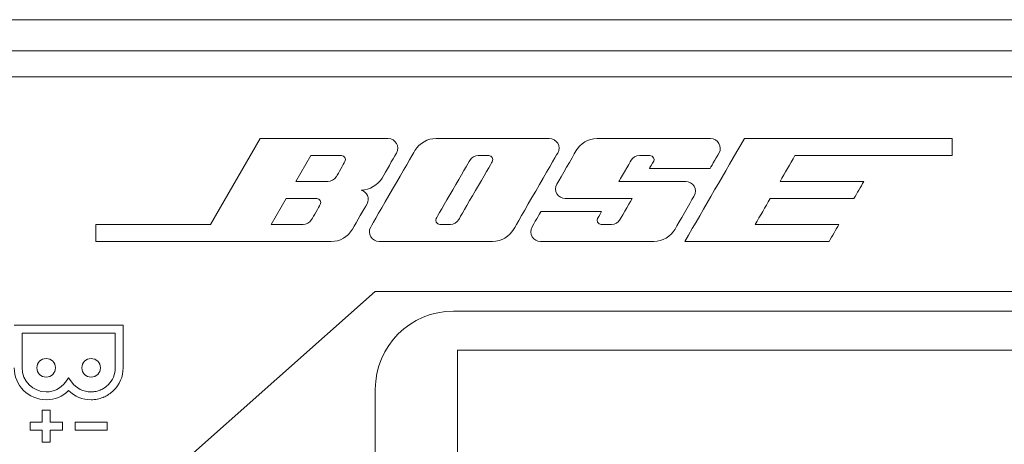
# Model space of a CAD drawing. Header units: millimetres. Extents: x 0 to 2122, y 0 to 1639.
# Tile 66 of 85: x 1835 to 1872, y 855 to 871. Entities that reach past the tile are written whole.
import ezdxf

# ---------------------------------------------------------------- set-up
doc = ezdxf.new("R2010")
doc.units = ezdxf.units.MM
doc.layers.add('1', color=7, linetype='Continuous', true_color=0xffffff)
doc.layers.add('2', color=7, linetype='Continuous', true_color=0xffffff)

msp = doc.modelspace()

# ---------------------------------------------------------------- linework, layer by layer
at = {"layer": '1', "color": 7, "linetype": 'Continuous', "lineweight": 13}
for p, q in [((1891.361, 871.022), (1476.361, 871.022)), ((1891.361, 869.822), (1476.361, 869.822)), ((1891.261, 868.822), (1476.461, 868.822)), ((1848.211, 860.572), (1839.911, 853.213)), ((1878.511, 860.572), (1848.211, 860.572)), ((1851.211, 859.822), (1875.511, 859.822)), ((1851.361, 858.322), (1851.361, 844.822)), ((1875.361, 858.322), (1851.361, 858.322)), ((1848.211, 841.822), (1848.211, 856.822))]:
    msp.add_line(p, q, dxfattribs=at)
at = {"layer": '1', "color": 7, "linetype": 'Continuous', "lineweight": 13, "extrusion": (0, 0, -1)}
msp.add_arc((-1851.211, 856.822), 3, 0, 90, dxfattribs=at)
at = {"layer": '2', "color": 7, "linetype": 'Continuous', "lineweight": 13}
for points in [[(1843.793, 866.455), (1843.793, 866.455), (1841.885, 863.155), (1841.885, 863.155)], [(1848.7, 866.455), (1848.414, 866.455), (1843.793, 866.455), (1843.793, 866.455)], [(1849.021, 865.894), (1849.162, 866.142), (1848.989, 866.455), (1848.7, 866.455)], [(1855.216, 865.896), (1855.361, 866.149), (1855.177, 866.455), (1854.888, 866.455)], [(1856.729, 866.455), (1856.38, 866.455), (1856.077, 866.255), (1855.922, 865.989)], [(1862.385, 866.455), (1861.622, 865.136), (1860.86, 863.817), (1860.098, 862.497)], [(1870.361, 866.455), (1867.702, 866.455), (1865.043, 866.455), (1862.385, 866.455)], [(1870.361, 865.799), (1870.361, 866.018), (1870.361, 866.236), (1870.361, 866.455)], [(1849.73, 865.994), (1849.565, 865.702), (1848.185, 863.313), (1848.033, 863.054)], [(1845.162, 864.806), (1845.162, 864.806), (1845.737, 865.798), (1845.737, 865.798)], [(1847.046, 865.566), (1846.989, 865.463), (1846.792, 865.124), (1846.714, 864.99)], [(1848.471, 864.937), (1848.626, 865.208), (1848.877, 865.646), (1849.021, 865.894)], [(1850.549, 863.384), (1850.598, 863.47), (1851.766, 865.492), (1851.84, 865.616)], [(1853.523, 862.96), (1853.674, 863.224), (1855.071, 865.645), (1855.216, 865.896)], [(1857.566, 864.805), (1857.566, 864.805), (1857.985, 865.532), (1858.038, 865.627)], [(1858.903, 865.581), (1858.86, 865.507), (1858.74, 865.302), (1858.74, 865.302)], [(1861.065, 865.302), (1861.065, 865.302), (1861.284, 865.682), (1861.414, 865.906)], [(1863.753, 864.805), (1863.945, 865.137), (1864.137, 865.468), (1864.328, 865.799)], [(1864.328, 865.799), (1866.339, 865.799), (1868.35, 865.799), (1870.361, 865.799)], [(1858.74, 865.302), (1858.74, 865.302), (1861.065, 865.302), (1861.065, 865.302)], [(1847.67, 864.476), (1847.991, 864.476), (1848.312, 864.666), (1848.471, 864.937)], [(1866.971, 864.805), (1865.898, 864.805), (1864.826, 864.805), (1863.753, 864.805)], [(1866.59, 864.147), (1866.717, 864.366), (1866.844, 864.586), (1866.971, 864.805)], [(1844.209, 863.155), (1844.209, 863.155), (1844.784, 864.147), (1844.784, 864.147)], [(1858.074, 864.147), (1858.074, 864.147), (1857.685, 863.477), (1857.611, 863.349)], [(1862.801, 863.155), (1862.992, 863.485), (1863.184, 863.816), (1863.376, 864.147)], [(1863.376, 864.147), (1864.447, 864.147), (1865.518, 864.147), (1866.59, 864.147)], [(1846.093, 863.914), (1846.037, 863.812), (1845.839, 863.473), (1845.762, 863.338)], [(1854.57, 863.651), (1854.57, 863.651), (1854.391, 863.339), (1854.235, 863.066)], [(1856.899, 863.651), (1856.899, 863.651), (1854.57, 863.651), (1854.57, 863.651)], [(1856.744, 863.385), (1856.793, 863.472), (1856.899, 863.651), (1856.899, 863.651)], [(1841.885, 863.155), (1841.885, 863.155), (1837.475, 863.154), (1837.475, 863.154)], [(1837.475, 863.154), (1837.475, 863.154), (1837.475, 862.497), (1837.475, 862.497)], [(1866.015, 863.155), (1864.943, 863.155), (1863.872, 863.155), (1862.801, 863.155)], [(1865.637, 862.497), (1865.763, 862.716), (1865.889, 862.936), (1866.015, 863.155)], [(1860.098, 862.497), (1861.945, 862.497), (1863.791, 862.497), (1865.637, 862.497)], [(1838.159, 859.281), (1838.159, 859.281), (1834.342, 859.281), (1834.342, 859.281)], [(1838.526, 859.281), (1838.526, 859.281), (1838.159, 859.281), (1838.159, 859.281)], [(1834.646, 858.978), (1834.646, 858.978), (1838.223, 858.978), (1838.223, 858.978)], [(1838.223, 858.978), (1838.223, 858.978), (1838.223, 857.642), (1838.223, 857.642)], [(1838.223, 857.642), (1838.223, 857.392), (1838.12, 857.164), (1837.958, 856.998)], [(1836.434, 857.253), (1836.434, 857.253), (1836.311, 857.09), (1836.311, 857.09)], [(1836.554, 857.09), (1836.554, 857.09), (1836.434, 857.253), (1836.434, 857.253)], [(1837.81, 856.874), (1837.764, 856.844), (1837.718, 856.818), (1837.665, 856.796)], [(1837.821, 856.881), (1837.817, 856.879), (1837.814, 856.876), (1837.81, 856.874)], [(1837.933, 856.975), (1837.898, 856.94), (1837.859, 856.909), (1837.821, 856.881)], [(1837.958, 856.998), (1837.951, 856.99), (1837.941, 856.982), (1837.933, 856.975)], [(1837.489, 856.738), (1837.482, 856.737), (1837.475, 856.736), (1837.468, 856.734)], [(1837.648, 856.787), (1837.595, 856.766), (1837.545, 856.75), (1837.489, 856.738)], [(1837.542, 856.439), (1837.612, 856.454), (1837.679, 856.475), (1837.746, 856.501)], [(1837.665, 856.796), (1837.658, 856.793), (1837.651, 856.79), (1837.648, 856.787)], [(1837.746, 856.501), (1837.754, 856.504), (1837.764, 856.507), (1837.771, 856.511)], [(1837.771, 856.511), (1837.838, 856.538), (1837.898, 856.571), (1837.958, 856.61)], [(1837.958, 856.61), (1837.965, 856.614), (1837.972, 856.618), (1837.979, 856.623)], [(1837.979, 856.623), (1838.043, 856.666), (1838.103, 856.715), (1838.159, 856.769)], [(1838.159, 856.769), (1838.159, 856.769), (1838.159, 856.77), (1838.159, 856.77)], [(1837.528, 856.437), (1837.531, 856.438), (1837.535, 856.438), (1837.542, 856.439)], [(1835.422, 855.549), (1835.422, 855.706), (1835.422, 855.862), (1835.422, 856.018)], [(1835.422, 856.018), (1835.522, 856.018), (1835.622, 856.018), (1835.722, 856.018)], [(1835.722, 856.018), (1835.722, 855.862), (1835.722, 855.706), (1835.722, 855.549)], [(1834.952, 855.25), (1834.952, 855.35), (1834.952, 855.45), (1834.952, 855.549)], [(1834.952, 855.549), (1835.109, 855.549), (1835.265, 855.549), (1835.422, 855.549)], [(1835.722, 855.549), (1835.878, 855.549), (1836.034, 855.549), (1836.191, 855.549)], [(1836.191, 855.549), (1836.191, 855.45), (1836.191, 855.35), (1836.191, 855.25)], [(1837.916, 855.548), (1837.503, 855.548), (1837.09, 855.548), (1836.678, 855.548)], [(1836.678, 855.548), (1836.678, 855.449), (1836.678, 855.349), (1836.678, 855.25)], [(1837.916, 855.25), (1837.916, 855.349), (1837.916, 855.449), (1837.916, 855.548)], [(1835.422, 855.25), (1835.265, 855.25), (1835.109, 855.25), (1834.952, 855.25)], [(1835.422, 854.78), (1835.422, 854.937), (1835.422, 855.093), (1835.422, 855.25)], [(1836.191, 855.25), (1836.034, 855.25), (1835.878, 855.25), (1835.722, 855.25)], [(1835.722, 855.25), (1835.722, 855.093), (1835.722, 854.937), (1835.722, 854.78)], [(1836.678, 855.25), (1837.09, 855.25), (1837.503, 855.25), (1837.916, 855.25)], [(1835.722, 854.78), (1835.622, 854.78), (1835.522, 854.78), (1835.422, 854.78)]]:
    msp.add_open_spline(points, degree=3, dxfattribs=at)
for points, knots in [([(1854.888, 866.455), (1854.599, 866.455), (1850.859, 866.455), (1850.542, 866.455), (1850.228, 866.455), (1849.9, 866.285), (1849.73, 865.994)], [0, 0, 0, 0, 0.125, 0.125, 0.125, 0.25, 0.25, 0.25, 0.25]), ([(1861.414, 865.906), (1861.541, 866.13), (1861.383, 866.455), (1861.083, 866.455), (1860.786, 866.455), (1857.079, 866.455), (1856.729, 866.455)], [0.92307692, 0.92307692, 0.92307692, 0.92307692, 0.96153846, 0.96153846, 0.96153846, 1, 1, 1, 1]), ([(1855.922, 865.989), (1855.77, 865.724), (1855.339, 864.973), (1855.029, 864.44), (1855.23, 864.147), (1855.78, 864.147), (1858.074, 864.147), (1858.074, 864.147)], [0.0384615, 0.0384615, 0.0384615, 0.0384615, 0.0769231, 0.0769231, 0.1153846, 0.1153846, 0.1538462, 0.1538462, 0.1538462, 0.1538462]), ([(1845.737, 865.798), (1845.737, 865.798), (1846.788, 865.798), (1846.912, 865.798), (1847.032, 865.798), (1847.102, 865.668), (1847.046, 865.566)], [0.6666667, 0.6666667, 0.6666667, 0.6666667, 0.8333333, 0.8333333, 0.8333333, 1, 1, 1, 1]), ([(1852.701, 865.564), (1852.637, 865.457), (1851.48, 863.455), (1851.353, 863.23), (1851.226, 863.155), (1850.958, 863.155), (1850.817, 863.155), (1850.69, 863.155), (1850.559, 863.155), (1850.499, 863.298), (1850.549, 863.384)], [0, 0, 0, 0, 0.125, 0.125, 0.25, 0.25, 0.375, 0.375, 0.375, 0.5, 0.5, 0.5, 0.5]), ([(1851.84, 865.616), (1851.911, 865.74), (1852.045, 865.799), (1852.161, 865.799), (1852.274, 865.799), (1852.45, 865.799), (1852.683, 865.799), (1852.761, 865.672), (1852.701, 865.564)], [0.625, 0.625, 0.625, 0.625, 0.75, 0.75, 0.75, 0.875, 0.875, 1, 1, 1, 1]), ([(1858.038, 865.627), (1858.095, 865.72), (1858.218, 865.799), (1858.493, 865.799), (1858.627, 865.799), (1858.888, 865.799), (1858.941, 865.656), (1858.903, 865.581)], [0.6923077, 0.6923077, 0.6923077, 0.6923077, 0.7307692, 0.7307692, 0.7692308, 0.7692308, 0.8076923, 0.8076923, 0.8076923, 0.8076923]), ([(1846.714, 864.99), (1846.636, 864.856), (1846.506, 864.806), (1846.393, 864.806), (1846.284, 864.806), (1845.162, 864.806), (1845.162, 864.806)], [0.1666667, 0.1666667, 0.1666667, 0.1666667, 0.3333333, 0.3333333, 0.3333333, 0.5, 0.5, 0.5, 0.5]), ([(1854.235, 863.066), (1854.077, 862.793), (1854.288, 862.497), (1854.553, 862.497), (1854.821, 862.497), (1858.557, 862.497), (1859.248, 862.497), (1859.555, 862.686), (1859.887, 863.263), (1860.275, 863.942), (1860.614, 864.52), (1860.398, 864.805), (1860.13, 864.805), (1859.866, 864.805), (1857.566, 864.805), (1857.566, 864.805)], [0.4230769, 0.4230769, 0.4230769, 0.4230769, 0.4615385, 0.4615385, 0.4615385, 0.5, 0.5, 0.5384615, 0.5384615, 0.5769231, 0.5769231, 0.6153846, 0.6153846, 0.6153846, 0.6538462, 0.6538462, 0.6538462, 0.6538462]), ([(1837.475, 862.497), (1837.475, 862.497), (1846.188, 862.497), (1846.845, 862.497), (1847.159, 862.669), (1847.504, 863.267), (1847.779, 863.741), (1848.012, 864.148), (1847.889, 864.408), (1847.67, 864.476)], [0.3636364, 0.3636364, 0.3636364, 0.3636364, 0.4545455, 0.4545455, 0.5454545, 0.5454545, 0.6363636, 0.6363636, 0.7272727, 0.7272727, 0.7272727, 0.7272727]), ([(1844.784, 864.147), (1844.784, 864.147), (1845.836, 864.147), (1845.959, 864.147), (1846.079, 864.147), (1846.153, 864.016), (1846.093, 863.914)], [0.6666667, 0.6666667, 0.6666667, 0.6666667, 0.8333333, 0.8333333, 0.8333333, 1, 1, 1, 1]), ([(1845.762, 863.338), (1845.684, 863.205), (1845.553, 863.154), (1845.441, 863.154), (1845.331, 863.154), (1844.209, 863.155), (1844.209, 863.155)], [0.1666667, 0.1666667, 0.1666667, 0.1666667, 0.3333333, 0.3333333, 0.3333333, 0.5, 0.5, 0.5, 0.5]), ([(1857.611, 863.349), (1857.537, 863.221), (1857.417, 863.155), (1857.283, 863.155), (1857.153, 863.155), (1857.019, 863.155), (1856.885, 863.155), (1856.754, 863.155), (1856.698, 863.299), (1856.744, 863.385)], [0.1923077, 0.1923077, 0.1923077, 0.1923077, 0.2307692, 0.2307692, 0.2307692, 0.2692308, 0.2692308, 0.2692308, 0.3076923, 0.3076923, 0.3076923, 0.3076923]), ([(1848.033, 863.054), (1847.885, 862.795), (1848.09, 862.497), (1848.626, 862.497), (1852.359, 862.497), (1852.711, 862.497), (1853.061, 862.497), (1853.367, 862.696), (1853.523, 862.96)], [0.375, 0.375, 0.375, 0.375, 0.5, 0.5, 0.625, 0.625, 0.625, 0.75, 0.75, 0.75, 0.75]), ([(1838.159, 856.77), (1838.385, 856.993), (1838.526, 857.302), (1838.526, 857.642), (1838.526, 857.643), (1838.526, 859.281), (1838.526, 859.281)], [0.8125, 0.8125, 0.8125, 0.8125, 0.875, 0.875, 0.875, 0.9375, 0.9375, 0.9375, 0.9375]), ([(1836.311, 857.09), (1836.134, 856.853), (1835.866, 856.717), (1835.57, 856.717), (1835.058, 856.717), (1834.646, 857.132), (1834.646, 857.642), (1834.646, 857.643), (1834.646, 858.978), (1834.646, 858.978)], [0.7058824, 0.7058824, 0.7058824, 0.7058824, 0.7647059, 0.7647059, 0.7647059, 0.8235294, 0.8235294, 0.8235294, 0.8823529, 0.8823529, 0.8823529, 0.8823529]), ([(1835.926, 857.643), (1835.926, 857.445), (1835.767, 857.285), (1835.372, 857.285), (1835.214, 857.445), (1835.214, 857.84), (1835.372, 858), (1835.767, 858), (1835.926, 857.84), (1835.926, 857.643)], [0, 0, 0, 0, 0.25, 0.25, 0.5, 0.5, 0.75, 0.75, 1, 1, 1, 1]), ([(1835.926, 857.643), (1835.926, 857.445), (1835.767, 857.285), (1835.372, 857.285), (1835.214, 857.445), (1835.214, 857.84), (1835.372, 858), (1835.767, 858), (1835.926, 857.84), (1835.926, 857.643)], [0, 0, 0, 0, 0.25, 0.25, 0.5, 0.5, 0.75, 0.75, 1, 1, 1, 1]), ([(1837.655, 857.643), (1837.655, 857.445), (1837.492, 857.285), (1837.097, 857.285), (1836.939, 857.445), (1836.939, 857.84), (1837.097, 858), (1837.492, 858), (1837.655, 857.84), (1837.655, 857.643)], [0, 0, 0, 0, 0.25, 0.25, 0.5, 0.5, 0.75, 0.75, 1, 1, 1, 1]), ([(1834.342, 857.642), (1834.342, 856.966), (1834.893, 856.414), (1835.57, 856.414), (1835.898, 856.414), (1836.205, 856.542), (1836.434, 856.77)], [0.125, 0.125, 0.125, 0.125, 0.1875, 0.1875, 0.1875, 0.25, 0.25, 0.25, 0.25]), ([(1837.468, 856.734), (1837.411, 856.724), (1837.355, 856.717), (1837.295, 856.717), (1837.002, 856.717), (1836.73, 856.853), (1836.554, 857.09)], [0.4705882, 0.4705882, 0.4705882, 0.4705882, 0.5294118, 0.5294118, 0.5294118, 0.5882353, 0.5882353, 0.5882353, 0.5882353]), ([(1836.434, 856.77), (1836.663, 856.542), (1836.967, 856.414), (1837.295, 856.414), (1837.376, 856.414), (1837.454, 856.423), (1837.528, 856.437)], [0.25, 0.25, 0.25, 0.25, 0.3125, 0.3125, 0.3125, 0.375, 0.375, 0.375, 0.375])]:
    msp.add_open_spline(points, degree=3, knots=knots, dxfattribs=at)

doc.saveas('drawing.dxf')
